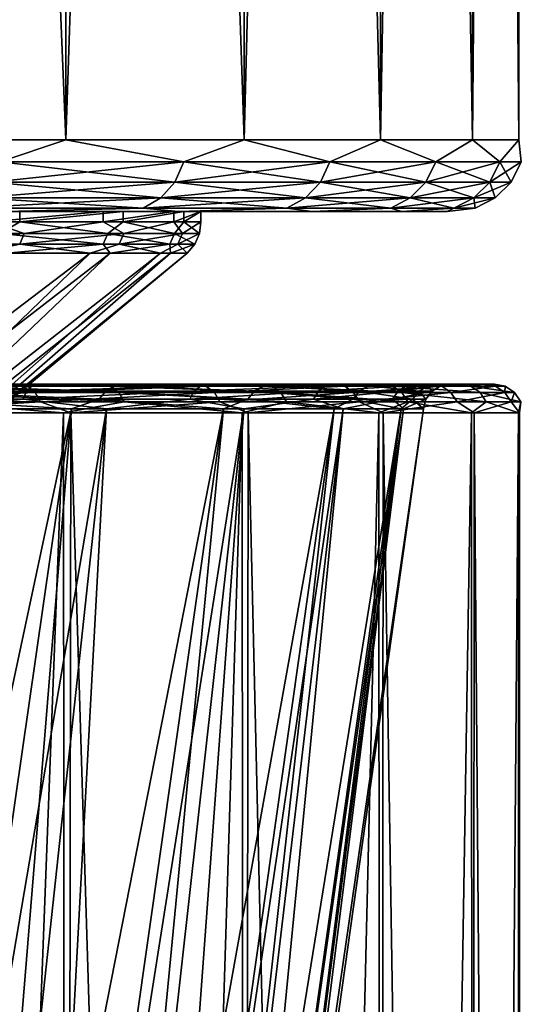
# Model space of a CAD drawing. Header units: metres. Extents: x -134 to 34, y -216 to -20.
# Tile 60 of 72: x 16.99 to 20.48, y -68.01 to -61.16. Entities that reach past the tile are written whole.
import ezdxf

# ---------------------------------------------------------------- set-up
doc = ezdxf.new("R2010")
doc.units = ezdxf.units.M
doc.layers.add('solid_ORA_A175_SW0003', color=7, linetype='CONTINUOUS')

msp = doc.modelspace()

# ---------------------------------------------------------------- linework, layer by layer
at = {"layer": 'solid_ORA_A175_SW0003'}
for points in [[(17.307922, -25.000002, -10.980849), (17.308722, -62, -10.980602), (15.79552, -62, -13.063345)], [(15.796599, -25.000002, -13.061574), (17.307922, -25.000002, -10.980849), (15.79552, -62, -13.063345)], [(15.796599, -25.000002, 13.069273), (15.79552, -62, 13.071039), (17.308722, -62, 10.988297)], [(17.307922, -25.000002, 10.988548), (15.796599, -25.000002, 13.069273), (17.308722, -62, 10.988297)], [(17.307922, -25.000002, -10.980849), (18.548128, -25.000002, -8.726151), (17.308722, -62, -10.980602)], [(17.307922, -25.000002, 10.988548), (17.308722, -62, 10.988297), (18.548954, -62, 8.732323)], [(18.548128, -25.000002, 8.73385), (17.307922, -25.000002, 10.988548), (18.548954, -62, 8.732323)], [(18.548128, -25.000002, -8.726151), (18.548954, -62, -8.724628), (17.308722, -62, -10.980602)], [(18.548128, -25.000002, -8.726151), (19.497082, -25.000002, -6.328957), (18.548954, -62, -8.724628)], [(18.548128, -25.000002, 8.73385), (18.548954, -62, 8.732323), (19.496656, -62, 6.338696)], [(19.497082, -25.000002, 6.336655), (18.548128, -25.000002, 8.73385), (19.496656, -62, 6.338696)], [(19.497082, -25.000002, -6.328957), (19.496656, -62, -6.331001), (18.548954, -62, -8.724628)], [(20.136301, -25.000002, -3.837575), (20.136887, -62, -3.83747), (19.496656, -62, -6.331001)], [(19.497082, -25.000002, -6.328957), (20.136301, -25.000002, -3.837575), (19.496656, -62, -6.331001)], [(19.497082, -25.000002, 6.336655), (19.496656, -62, 6.338696), (20.136887, -62, 3.845164)], [(20.136301, -25.000002, 3.845274), (19.497082, -25.000002, 6.336655), (20.136887, -62, 3.845164)], [(20.136301, -25.000002, -3.837575), (20.459265, -25.000002, -1.285315), (20.136887, -62, -3.83747)], [(20.136301, -25.000002, 3.845274), (20.136887, -62, 3.845164), (20.459547, -62, 1.291053)], [(20.459265, -25.000002, 1.293014), (20.136301, -25.000002, 3.845274), (20.459547, -62, 1.291053)], [(20.459265, -25.000002, -1.285315), (20.459547, -62, -1.283359), (20.136887, -62, -3.83747)], [(20.459265, -25.000002, 1.293014), (20.459547, -62, 1.291053), (20.459547, -62, -1.283359)], [(20.459265, -25.000002, -1.285315), (20.459265, -25.000002, 1.293014), (20.459547, -62, -1.283359)], [(16.851028, -62.15451, -11.627579), (15.79552, -62, -13.063345), (17.308722, -62, -10.980602)], [(16.851028, -62.15451, 11.635273), (17.308722, -62, 10.988297), (15.79552, -62, 13.071039)], [(16.851028, -62.15451, -11.627579), (17.308722, -62, -10.980602), (18.130178, -62.15451, -9.511605)], [(18.130178, -62.15451, 9.5193), (17.308722, -62, 10.988297), (16.851028, -62.15451, 11.635273)], [(18.130178, -62.15451, -9.511605), (17.308722, -62, -10.980602), (18.548954, -62, -8.724628)], [(18.130178, -62.15451, 9.5193), (18.548954, -62, 8.732323), (17.308722, -62, 10.988297)], [(18.130178, -62.15451, -9.511605), (18.548954, -62, -8.724628), (19.144951, -62.15451, -7.256876)], [(19.144951, -62.15451, 7.264569), (18.548954, -62, 8.732323), (18.130178, -62.15451, 9.5193)], [(19.144951, -62.15451, -7.256876), (18.548954, -62, -8.724628), (19.496656, -62, -6.331001)], [(19.144951, -62.15451, 7.264569), (19.496656, -62, 6.338696), (18.548954, -62, 8.732323)], [(19.144951, -62.15451, -7.256876), (19.496656, -62, -6.331001), (19.880545, -62.15451, -4.896267)], [(19.880545, -62.15451, 4.903962), (19.496656, -62, 6.338696), (19.144951, -62.15451, 7.264569)], [(19.880545, -62.15451, -4.896267), (19.496656, -62, -6.331001), (20.136887, -62, -3.83747)], [(19.880545, -62.15451, 4.903962), (20.136887, -62, 3.845164), (19.496656, -62, 6.338696)], [(19.880545, -62.15451, -4.896267), (20.136887, -62, -3.83747), (20.326237, -62.15451, -2.464205)], [(20.326237, -62.15451, 2.471899), (20.136887, -62, 3.845164), (19.880545, -62.15451, 4.903962)], [(20.326237, -62.15451, -2.464205), (20.136887, -62, -3.83747), (20.459547, -62, -1.283359)], [(20.326237, -62.15451, 2.471899), (20.459547, -62, 1.291053), (20.136887, -62, 3.845164)], [(20.326237, -62.15451, -2.464205), (20.459547, -62, -1.283359), (20.475527, -62.15451, 0.003847)], [(20.475527, -62.15451, 0.003847), (20.459547, -62, 1.291053), (20.326237, -62.15451, 2.471899)], [(20.475527, -62.15451, 0.003847), (20.459547, -62, -1.283359), (20.459547, -62, 1.291053)], [(16.851028, -62.15451, 11.635273), (16.792503, -62.294022, 11.594876), (18.067211, -62.294022, 9.486252)], [(18.130178, -62.15451, -9.511605), (18.067211, -62.294022, -9.478558), (16.792503, -62.294022, -11.587182)], [(16.851028, -62.15451, -11.627579), (18.130178, -62.15451, -9.511605), (16.792503, -62.294022, -11.587182)], [(18.130178, -62.15451, 9.5193), (16.851028, -62.15451, 11.635273), (18.067211, -62.294022, 9.486252)], [(18.130178, -62.15451, 9.5193), (18.067211, -62.294022, 9.486252), (19.078459, -62.294022, 7.239353)], [(19.144951, -62.15451, -7.256876), (19.078459, -62.294022, -7.231658), (18.067211, -62.294022, -9.478558)], [(18.130178, -62.15451, -9.511605), (19.144951, -62.15451, -7.256876), (18.067211, -62.294022, -9.478558)], [(19.144951, -62.15451, 7.264569), (18.130178, -62.15451, 9.5193), (19.078459, -62.294022, 7.239353)], [(19.144951, -62.15451, 7.264569), (19.078459, -62.294022, 7.239353), (19.811501, -62.294022, 4.886943)], [(19.880545, -62.15451, -4.896267), (19.811501, -62.294022, -4.879249), (19.078459, -62.294022, -7.231658)], [(19.144951, -62.15451, -7.256876), (19.880545, -62.15451, -4.896267), (19.078459, -62.294022, -7.231658)], [(19.880545, -62.15451, 4.903962), (19.144951, -62.15451, 7.264569), (19.811501, -62.294022, 4.886943)], [(19.880545, -62.15451, 4.903962), (19.811501, -62.294022, 4.886943), (20.255644, -62.294022, 2.463328)], [(20.326237, -62.15451, -2.464205), (20.255644, -62.294022, -2.455633), (19.811501, -62.294022, -4.879249)], [(19.880545, -62.15451, -4.896267), (20.326237, -62.15451, -2.464205), (19.811501, -62.294022, -4.879249)], [(20.326237, -62.15451, 2.471899), (19.880545, -62.15451, 4.903962), (20.255644, -62.294022, 2.463328)], [(20.326237, -62.15451, 2.471899), (20.255644, -62.294022, 2.463328), (20.404415, -62.294022, 0.003847)], [(20.475527, -62.15451, 0.003847), (20.404415, -62.294022, 0.003847), (20.255644, -62.294022, -2.455633)], [(20.326237, -62.15451, -2.464205), (20.475527, -62.15451, 0.003847), (20.255644, -62.294022, -2.455633)], [(20.475527, -62.15451, 0.003847), (20.326237, -62.15451, 2.471899), (20.404415, -62.294022, 0.003847)], [(16.792503, -62.294022, 11.594876), (16.701336, -62.404694, 11.531948), (17.969124, -62.404694, 9.434772)], [(18.067211, -62.294022, -9.478558), (17.969124, -62.404694, -9.427077), (16.701336, -62.404694, -11.524254)], [(16.792503, -62.294022, -11.587182), (18.067211, -62.294022, -9.478558), (16.701336, -62.404694, -11.524254)], [(18.067211, -62.294022, 9.486252), (16.792503, -62.294022, 11.594876), (17.969124, -62.404694, 9.434772)], [(18.067211, -62.294022, 9.486252), (17.969124, -62.404694, 9.434772), (18.97488, -62.404694, 7.20007)], [(19.078459, -62.294022, -7.231658), (18.97488, -62.404694, -7.192376), (17.969124, -62.404694, -9.427077)], [(18.067211, -62.294022, -9.478558), (19.078459, -62.294022, -7.231658), (17.969124, -62.404694, -9.427077)], [(19.078459, -62.294022, 7.239353), (18.067211, -62.294022, 9.486252), (18.97488, -62.404694, 7.20007)], [(19.078459, -62.294022, 7.239353), (18.97488, -62.404694, 7.20007), (19.703941, -62.404694, 4.860433)], [(19.811501, -62.294022, -4.879249), (19.703941, -62.404694, -4.852738), (18.97488, -62.404694, -7.192376)], [(19.078459, -62.294022, -7.231658), (19.811501, -62.294022, -4.879249), (18.97488, -62.404694, -7.192376)], [(19.811501, -62.294022, 4.886943), (19.078459, -62.294022, 7.239353), (19.703941, -62.404694, 4.860433)], [(19.811501, -62.294022, 4.886943), (19.703941, -62.404694, 4.860433), (20.145674, -62.404694, 2.449975)], [(20.255644, -62.294022, -2.455633), (20.145674, -62.404694, -2.442281), (19.703941, -62.404694, -4.852738)], [(19.811501, -62.294022, -4.879249), (20.255644, -62.294022, -2.455633), (19.703941, -62.404694, -4.852738)], [(20.255644, -62.294022, 2.463328), (19.811501, -62.294022, 4.886943), (20.145674, -62.404694, 2.449975)], [(20.255644, -62.294022, 2.463328), (20.145674, -62.404694, 2.449975), (20.293636, -62.404694, 0.003847)], [(20.404415, -62.294022, 0.003847), (20.293636, -62.404694, 0.003847), (20.145674, -62.404694, -2.442281)], [(20.255644, -62.294022, -2.455633), (20.404415, -62.294022, 0.003847), (20.145674, -62.404694, -2.442281)], [(20.404415, -62.294022, 0.003847), (20.255644, -62.294022, 2.463328), (20.293636, -62.404694, 0.003847)], [(16.701336, -62.404694, 11.531948), (16.586466, -62.475674, 11.452659), (17.845533, -62.475674, 9.369905)], [(17.969124, -62.404694, -9.427077), (17.845533, -62.475674, -9.362212), (16.586466, -62.475674, -11.444964)], [(16.701336, -62.404694, -11.524254), (17.969124, -62.404694, -9.427077), (16.586466, -62.475674, -11.444964)], [(17.969124, -62.404694, 9.434772), (16.701336, -62.404694, 11.531948), (17.845533, -62.475674, 9.369905)], [(17.969124, -62.404694, 9.434772), (17.845533, -62.475674, 9.369905), (18.844372, -62.475674, 7.150575)], [(18.97488, -62.404694, -7.192376), (18.844372, -62.475674, -7.142881), (17.845533, -62.475674, -9.362212)], [(17.969124, -62.404694, -9.427077), (18.97488, -62.404694, -7.192376), (17.845533, -62.475674, -9.362212)], [(18.97488, -62.404694, 7.20007), (17.969124, -62.404694, 9.434772), (18.844372, -62.475674, 7.150575)], [(18.97488, -62.404694, 7.20007), (18.844372, -62.475674, 7.150575), (19.568419, -62.475674, 4.827029)], [(19.703941, -62.404694, -4.852738), (19.568419, -62.475674, -4.819335), (18.844372, -62.475674, -7.142881)], [(18.97488, -62.404694, -7.192376), (19.703941, -62.404694, -4.852738), (18.844372, -62.475674, -7.142881)], [(19.703941, -62.404694, 4.860433), (18.97488, -62.404694, 7.20007), (19.568419, -62.475674, 4.827029)], [(19.703941, -62.404694, 4.860433), (19.568419, -62.475674, 4.827029), (20.007113, -62.475674, 2.433151)], [(20.145674, -62.404694, -2.442281), (20.007113, -62.475674, -2.425457), (19.568419, -62.475674, -4.819335)], [(19.703941, -62.404694, -4.852738), (20.145674, -62.404694, -2.442281), (19.568419, -62.475674, -4.819335)], [(20.145674, -62.404694, 2.449975), (19.703941, -62.404694, 4.860433), (20.007113, -62.475674, 2.433151)], [(20.145674, -62.404694, 2.449975), (20.007113, -62.475674, 2.433151), (20.154058, -62.475674, 0.003847)], [(20.293636, -62.404694, 0.003847), (20.154058, -62.475674, 0.003847), (20.007113, -62.475674, -2.425457)], [(20.145674, -62.404694, -2.442281), (20.293636, -62.404694, 0.003847), (20.007113, -62.475674, -2.425457)], [(20.293636, -62.404694, 0.003847), (20.145674, -62.404694, 2.449975), (20.154058, -62.475674, 0.003847)], [(16.988176, -62.570755, 6.672004), (16.988029, -62.5, 6.672376), (15.983441, -62.570755, 8.812483)], [(17.845533, -62.475674, 9.369905), (16.586466, -62.475674, 11.452659), (16.88648, -62.5, 10.719323)], [(16.586466, -62.475674, -11.444964), (17.845533, -62.475674, -9.362212), (16.886482, -62.5, -10.711629)], [(17.567995, -62.5, -4.93684), (16.781492, -62.5, -7.168601), (16.886482, -62.5, -10.711629)], [(16.781553, -62.570755, -7.168455), (16.781492, -62.5, -7.168601), (17.567995, -62.5, -4.93684)], [(16.781553, -62.570755, -7.168455), (17.567995, -62.5, -4.93684), (17.568024, -62.570755, -4.938521)], [(17.845533, -62.475674, 9.369905), (16.88648, -62.5, 10.719323), (18.091496, -62.5, 8.526249)], [(17.707582, -62.5, 4.418185), (18.091496, -62.5, 8.526249), (16.88648, -62.5, 10.719323)], [(16.988029, -62.5, 6.672376), (17.707582, -62.5, 4.418185), (16.88648, -62.5, 10.719323)], [(17.845533, -62.475674, -9.362212), (18.091497, -62.5, -8.518554), (16.886482, -62.5, -10.711629)], [(17.567995, -62.5, -4.93684), (16.886482, -62.5, -10.711629), (18.091497, -62.5, -8.518554)], [(16.988176, -62.570755, 6.672004), (17.707582, -62.5, 4.418185), (16.988029, -62.5, 6.672376)], [(17.707729, -62.570755, 4.419586), (17.707582, -62.5, 4.418185), (16.988176, -62.570755, 6.672004)], [(18.05887, -62.5, -2.62714), (17.567995, -62.5, -4.93684), (18.091497, -62.5, -8.518554)], [(17.568024, -62.570755, -4.938521), (17.567995, -62.5, -4.93684), (18.05887, -62.5, -2.62714)], [(17.568024, -62.570755, -4.938521), (18.05887, -62.5, -2.62714), (18.059578, -62.570755, -2.625618)], [(17.707582, -62.5, 4.418185), (18.129324, -62.5, 2.094894), (18.091496, -62.5, 8.526249)], [(17.707729, -62.570755, 4.419586), (18.129324, -62.5, 2.094894), (17.707582, -62.5, 4.418185)], [(18.130022, -62.570755, 2.093041), (18.129324, -62.5, 2.094894), (17.707729, -62.570755, 4.419586)], [(18.844372, -62.475674, 7.150575), (17.845533, -62.475674, 9.369905), (18.091496, -62.5, 8.526249)], [(17.845533, -62.475674, -9.362212), (18.844372, -62.475674, -7.142881), (18.091497, -62.5, -8.518554)], [(18.247969, -62.5, -0.268414), (18.05887, -62.5, -2.62714), (18.091497, -62.5, -8.518554)], [(18.059578, -62.570755, -2.625618), (18.05887, -62.5, -2.62714), (18.247969, -62.5, -0.268414)], [(18.059578, -62.570755, -2.625618), (18.247969, -62.5, -0.268414), (18.247965, -62.570755, -0.268575)], [(18.844372, -62.475674, 7.150575), (18.091496, -62.5, 8.526249), (19.021265, -62.5, 6.18087)], [(19.021265, -62.5, -6.173175), (19.021265, -62.5, 6.18087), (18.091496, -62.5, 8.526249)], [(18.247969, -62.5, -0.268414), (19.021265, -62.5, -6.173175), (18.091496, -62.5, 8.526249)], [(18.129324, -62.5, 2.094894), (18.247969, -62.5, -0.268414), (18.091496, -62.5, 8.526249)], [(18.844372, -62.475674, -7.142881), (19.021265, -62.5, -6.173175), (18.091497, -62.5, -8.518554)], [(18.247969, -62.5, -0.268414), (18.091497, -62.5, -8.518554), (19.021265, -62.5, -6.173175)], [(18.130022, -62.570755, 2.093041), (18.247969, -62.5, -0.268414), (18.129324, -62.5, 2.094894)], [(18.247965, -62.570755, -0.268575), (18.247969, -62.5, -0.268414), (18.130022, -62.570755, 2.093041)], [(19.568419, -62.475674, 4.827029), (18.844372, -62.475674, 7.150575), (19.021265, -62.5, 6.18087)], [(18.844372, -62.475674, -7.142881), (19.568419, -62.475674, -4.819335), (19.021265, -62.5, -6.173175)], [(19.568419, -62.475674, 4.827029), (19.021265, -62.5, 6.18087), (19.643055, -62.5, 3.757964)], [(19.568419, -62.475674, -4.819335), (19.643055, -62.5, -3.750269), (19.021265, -62.5, -6.173175)], [(19.643055, -62.5, -3.750269), (19.643055, -62.5, 3.757964), (19.021265, -62.5, 6.18087)], [(19.021265, -62.5, -6.173175), (19.643055, -62.5, -3.750269), (19.021265, -62.5, 6.18087)], [(20.007113, -62.475674, 2.433151), (19.568419, -62.475674, 4.827029), (19.643055, -62.5, 3.757964)], [(19.568419, -62.475674, -4.819335), (20.007113, -62.475674, -2.425457), (19.643055, -62.5, -3.750269)], [(20.007113, -62.475674, 2.433151), (19.643055, -62.5, 3.757964), (19.959696, -62.5, 1.254406)], [(20.007113, -62.475674, -2.425457), (19.959696, -62.5, -1.246711), (19.643055, -62.5, -3.750269)], [(19.959696, -62.5, -1.246711), (19.959696, -62.5, 1.254406), (19.643055, -62.5, 3.757964)], [(19.643055, -62.5, -3.750269), (19.959696, -62.5, -1.246711), (19.643055, -62.5, 3.757964)], [(20.154058, -62.475674, 0.003847), (19.959696, -62.5, 1.254406), (19.959696, -62.5, -1.246711)], [(20.154058, -62.475674, 0.003847), (20.007113, -62.475674, 2.433151), (19.959696, -62.5, 1.254406)], [(20.007113, -62.475674, -2.425457), (20.154058, -62.475674, 0.003847), (19.959696, -62.5, -1.246711)], [(16.988176, -62.570755, 6.672004), (15.983441, -62.570755, 8.812483), (16.854572, -62.651356, 6.974022)], [(16.781553, -62.570755, -7.168455), (17.019735, -62.651356, -6.552721), (16.055328, -62.651356, -8.649845)], [(16.781553, -62.570755, -7.168455), (17.568024, -62.570755, -4.938521), (17.019735, -62.651356, -6.552721)], [(16.988176, -62.570755, 6.672004), (16.854572, -62.651356, 6.974022), (17.599947, -62.651356, 4.789433)], [(17.707729, -62.570755, 4.419586), (16.988176, -62.570755, 6.672004), (17.599947, -62.651356, 4.789433)], [(17.568024, -62.570755, -4.938521), (17.711548, -62.651356, -4.350584), (17.019735, -62.651356, -6.552721)], [(17.568024, -62.570755, -4.938521), (18.059578, -62.570755, -2.625618), (17.711548, -62.651356, -4.350584)], [(17.707729, -62.570755, 4.419586), (17.599947, -62.651356, 4.789433), (18.063433, -62.651356, 2.528197)], [(18.130022, -62.570755, 2.093041), (17.707729, -62.570755, 4.419586), (18.063433, -62.651356, 2.528197)], [(18.059578, -62.570755, -2.625618), (18.119684, -62.651356, -2.078705), (17.711548, -62.651356, -4.350584)], [(18.059578, -62.570755, -2.625618), (18.247965, -62.570755, -0.268575), (18.119684, -62.651356, -2.078705)], [(18.130022, -62.570755, 2.093041), (18.063433, -62.651356, 2.528197), (18.23761, -62.651356, 0.226529)], [(18.247965, -62.570755, -0.268575), (18.23761, -62.651356, 0.226529), (18.119684, -62.651356, -2.078705)], [(18.247965, -62.570755, -0.268575), (18.130022, -62.570755, 2.093041), (18.23761, -62.651356, 0.226529)], [(16.026876, -62.726101, -8.63451), (16.055328, -62.651356, -8.649845), (17.019735, -62.651356, -6.552721)], [(16.026876, -62.726101, -8.63451), (17.019735, -62.651356, -6.552721), (16.989574, -62.726101, -6.541102)], [(17.568758, -62.726101, 4.780952), (16.854572, -62.651356, 6.974022), (16.824705, -62.726101, 6.961669)], [(17.568758, -62.726101, 4.780952), (17.599947, -62.651356, 4.789433), (16.854572, -62.651356, 6.974022)], [(16.989574, -62.726101, -6.541102), (17.019735, -62.651356, -6.552721), (17.711548, -62.651356, -4.350584)], [(16.989574, -62.726101, -6.541102), (17.711548, -62.651356, -4.350584), (17.680161, -62.726101, -4.342867)], [(18.031422, -62.726101, 2.523723), (17.599947, -62.651356, 4.789433), (17.568758, -62.726101, 4.780952)], [(18.031422, -62.726101, 2.523723), (18.063433, -62.651356, 2.528197), (17.599947, -62.651356, 4.789433)], [(17.680161, -62.726101, -4.342867), (17.711548, -62.651356, -4.350584), (18.119684, -62.651356, -2.078705)], [(17.680161, -62.726101, -4.342867), (18.119684, -62.651356, -2.078705), (18.087574, -62.726101, -2.075015)], [(18.20529, -62.726101, 0.226134), (18.063433, -62.651356, 2.528197), (18.031422, -62.726101, 2.523723)], [(18.20529, -62.726101, 0.226134), (18.23761, -62.651356, 0.226529), (18.063433, -62.651356, 2.528197)], [(18.087574, -62.726101, -2.075015), (18.119684, -62.651356, -2.078705), (18.23761, -62.651356, 0.226529)], [(18.087574, -62.726101, -2.075015), (18.23761, -62.651356, 0.226529), (18.20529, -62.726101, 0.226134)], [(16.026876, -62.726101, -8.63451), (16.989574, -62.726101, -6.541102), (16.694757, -62.789288, -7.131167)], [(16.989574, -62.726101, -6.541102), (17.47714, -62.789288, -4.912748), (16.694757, -62.789288, -7.131167)], [(17.568758, -62.726101, 4.780952), (16.824705, -62.726101, 6.961669), (16.900133, -62.789288, 6.637766)], [(17.568758, -62.726101, 4.780952), (16.900133, -62.789288, 6.637766), (17.616003, -62.789288, 4.396999)], [(16.989574, -62.726101, -6.541102), (17.680161, -62.726101, -4.342867), (17.47714, -62.789288, -4.912748)], [(17.680161, -62.726101, -4.342867), (17.966129, -62.789288, -2.611793), (17.47714, -62.789288, -4.912748)], [(18.031422, -62.726101, 2.523723), (17.568758, -62.726101, 4.780952), (17.616003, -62.789288, 4.396999)], [(18.031422, -62.726101, 2.523723), (17.616003, -62.789288, 4.396999), (18.036148, -62.789288, 2.082484)], [(17.680161, -62.726101, -4.342867), (18.087574, -62.726101, -2.075015), (17.966129, -62.789288, -2.611793)], [(18.087574, -62.726101, -2.075015), (18.153513, -62.789288, -0.266928), (17.966129, -62.789288, -2.611793)], [(18.20529, -62.726101, 0.226134), (18.031422, -62.726101, 2.523723), (18.036148, -62.789288, 2.082484)], [(18.20529, -62.726101, 0.226134), (18.036148, -62.789288, 2.082484), (18.153513, -62.789288, -0.266928)], [(18.087574, -62.726101, -2.075015), (18.20529, -62.726101, 0.226134), (18.153513, -62.789288, -0.266928)], [(17.47714, -62.789288, -4.912748), (15.400442, -64.794556, -3.31447), (14.843558, -64.794548, -5.273805)], [(16.694757, -62.789288, -7.131167), (17.47714, -62.789288, -4.912748), (14.843558, -64.794548, -5.273805)], [(17.616003, -62.789288, 4.396999), (15.025249, -64.794556, 4.739534), (15.510686, -64.794556, 2.761286)], [(17.616003, -62.789288, 4.396999), (16.900133, -62.789288, 6.637766), (15.025249, -64.794556, 4.739534)], [(17.966129, -62.789288, -2.611793), (15.699863, -64.794556, -1.299661), (15.400442, -64.794556, -3.31447)], [(17.47714, -62.789288, -4.912748), (17.966129, -62.789288, -2.611793), (15.400442, -64.794556, -3.31447)], [(18.036148, -62.789288, 2.082484), (15.510686, -64.794556, 2.761286), (15.736817, -64.794556, 0.736941)], [(18.036148, -62.789288, 2.082484), (17.616003, -62.789288, 4.396999), (15.510686, -64.794556, 2.761286)], [(18.153513, -62.789288, -0.266928), (15.736817, -64.794556, 0.736941), (15.699863, -64.794556, -1.299661)], [(17.966129, -62.789288, -2.611793), (18.153513, -62.789288, -0.266928), (15.699863, -64.794556, -1.299661)], [(18.153513, -62.789288, -0.266928), (18.036148, -62.789288, 2.082484), (15.736817, -64.794556, 0.736941)], [(17.042135, -63.715164, -11.169735), (15.544118, -63.715164, -13.174891), (16.660259, -63.700001, -11.597527)], [(15.593684, -63.758522, -13.216902), (15.544118, -63.715164, -13.174891), (17.042135, -63.715164, -11.169735)], [(17.03475, -63.749104, -10.215215), (15.578327, -63.804695, -12.250739), (17.013065, -63.804695, -10.164668)], [(17.03475, -63.749104, -10.215215), (15.592178, -63.749104, -12.305174), (15.578327, -63.804695, -12.250739)], [(17.07756, -63.712666, -10.262852), (15.592178, -63.749104, -12.305174), (17.03475, -63.749104, -10.215215)], [(17.07756, -63.712666, -10.262852), (15.627854, -63.712666, -12.358779), (15.592178, -63.749104, -12.305174)], [(17.096478, -63.758522, -11.205352), (15.593684, -63.758522, -13.216902), (17.042135, -63.715164, -11.169735)], [(17.096478, -63.758522, -11.205352), (15.6268, -63.823463, -13.24497), (15.593684, -63.758522, -13.216902)], [(17.096478, -63.758522, -11.205352), (17.132784, -63.823463, -11.229148), (15.6268, -63.823463, -13.24497)], [(15.627854, -63.712666, -12.358779), (17.130247, -63.700001, -10.310566), (15.671389, -63.700001, -12.416541)], [(17.07756, -63.712666, -10.262852), (17.130247, -63.700001, -10.310566), (15.627854, -63.712666, -12.358779)], [(15.671389, -63.700001, -12.416541), (17.130247, -63.700001, -10.310566), (15.883348, -63.700001, -12.641478)], [(17.130247, -63.700001, -10.310566), (16.660259, -63.700001, -11.597527), (15.883348, -63.700001, -12.641478)], [(16.266161, -63.749107, 11.399344), (17.540476, -63.804695, 9.224769), (16.221262, -63.804695, 11.385751)], [(16.234232, -63.715164, 12.314497), (17.621557, -63.715164, 10.231221), (16.643286, -63.700001, 11.622708)], [(17.677746, -63.758526, 10.263845), (17.621557, -63.715164, 10.231221), (16.234232, -63.715164, 12.314497)], [(16.285997, -63.758526, 12.353765), (17.677746, -63.758526, 10.263845), (16.234232, -63.715164, 12.314497)], [(16.321213, -63.712666, 11.427468), (17.587652, -63.749107, 9.230796), (16.266161, -63.749107, 11.399344)], [(16.266161, -63.749107, 11.399344), (17.587652, -63.749107, 9.230796), (17.540476, -63.804695, 9.224769)], [(16.285997, -63.758526, 12.353765), (16.320583, -63.823463, 12.379999), (17.715288, -63.823463, 10.285643)], [(16.285997, -63.758526, 12.353765), (17.715288, -63.823463, 10.285643), (17.677746, -63.758526, 10.263845)], [(16.321213, -63.712666, 11.427468), (16.381676, -63.700001, 11.463082), (17.646372, -63.712666, 9.250655)], [(16.321213, -63.712666, 11.427468), (17.646372, -63.712666, 9.250655), (17.587652, -63.749107, 9.230796)], [(16.381676, -63.700001, 11.463082), (16.643286, -63.700001, 11.622708), (17.35359, -63.700001, 10.531812)], [(17.712938, -63.700001, 9.273957), (16.381676, -63.700001, 11.463082), (17.35359, -63.700001, 10.531812)], [(17.646372, -63.712666, 9.250655), (16.381676, -63.700001, 11.463082), (17.712938, -63.700001, 9.273957)], [(17.621557, -63.715164, 10.231221), (17.35359, -63.700001, 10.531812), (16.643286, -63.700001, 11.622708)], [(17.130247, -63.700001, -10.310566), (17.370548, -63.700001, -10.504362), (16.660259, -63.700001, -11.597527)], [(17.042135, -63.715164, -11.169735), (16.660259, -63.700001, -11.597527), (17.370548, -63.700001, -10.504362)], [(18.198875, -63.749107, -7.95828), (17.03475, -63.749104, -10.215215), (17.013065, -63.804695, -10.164668)], [(18.198875, -63.749107, -7.95828), (17.013065, -63.804695, -10.164668), (18.170139, -63.804695, -7.912702)], [(18.247873, -63.712666, -7.99902), (17.03475, -63.749104, -10.215215), (18.198875, -63.749107, -7.95828)], [(18.247873, -63.712666, -7.99902), (17.07756, -63.712666, -10.262852), (17.03475, -63.749104, -10.215215)], [(17.042135, -63.715164, -11.169735), (17.370548, -63.700001, -10.504362), (18.00602, -63.700001, -9.373887)], [(18.283012, -63.715164, -8.996043), (17.042135, -63.715164, -11.169735), (18.00602, -63.700001, -9.373887)], [(17.096478, -63.758522, -11.205352), (17.042135, -63.715164, -11.169735), (18.283012, -63.715164, -8.996043)], [(17.07756, -63.712666, -10.262852), (18.305275, -63.700001, -8.041096), (17.130247, -63.700001, -10.310566)], [(18.247873, -63.712666, -7.99902), (18.305275, -63.700001, -8.041096), (17.07756, -63.712666, -10.262852)], [(18.341311, -63.758522, -9.024729), (17.096478, -63.758522, -11.205352), (18.283012, -63.715164, -8.996043)], [(18.341311, -63.758522, -9.024729), (17.132784, -63.823463, -11.229148), (17.096478, -63.758522, -11.205352)], [(17.130247, -63.700001, -10.310566), (18.305275, -63.700001, -8.041096), (17.370548, -63.700001, -10.504362)], [(18.341311, -63.758522, -9.024729), (18.38026, -63.823463, -9.043895), (17.132784, -63.823463, -11.229148)], [(17.712938, -63.700001, 9.273957), (17.35359, -63.700001, 10.531812), (17.993994, -63.700001, 9.396548)], [(17.621557, -63.715164, 10.231221), (17.993994, -63.700001, 9.396548), (17.35359, -63.700001, 10.531812)], [(18.305275, -63.700001, -8.041096), (18.00602, -63.700001, -9.373887), (17.370548, -63.700001, -10.504362)], [(17.587652, -63.749107, 9.230796), (18.57342, -63.804695, 6.913232), (17.540476, -63.804695, 9.224769)], [(17.646372, -63.712666, 9.250655), (18.621658, -63.749107, 6.911363), (17.587652, -63.749107, 9.230796)], [(17.587652, -63.749107, 9.230796), (18.621658, -63.749107, 6.911363), (18.57342, -63.804695, 6.913232)], [(17.621557, -63.715164, 10.231221), (18.742998, -63.715164, 7.993571), (17.993994, -63.700001, 9.396548)], [(18.802763, -63.758526, 8.01906), (18.742998, -63.715164, 7.993571), (17.621557, -63.715164, 10.231221)], [(17.677746, -63.758526, 10.263845), (18.802763, -63.758526, 8.01906), (17.621557, -63.715164, 10.231221)], [(17.646372, -63.712666, 9.250655), (17.712938, -63.700001, 9.273957), (18.682829, -63.712666, 6.922497)], [(17.646372, -63.712666, 9.250655), (18.682829, -63.712666, 6.922497), (18.621658, -63.749107, 6.911363)], [(17.677746, -63.758526, 10.263845), (17.715288, -63.823463, 10.285643), (18.842693, -63.823463, 8.03609)], [(17.677746, -63.758526, 10.263845), (18.842693, -63.823463, 8.03609), (18.802763, -63.758526, 8.01906)], [(17.712938, -63.700001, 9.273957), (17.993994, -63.700001, 9.396548), (18.557314, -63.700001, 8.228676)], [(18.750999, -63.700001, 6.938428), (17.712938, -63.700001, 9.273957), (18.557314, -63.700001, 8.228676)], [(18.682829, -63.712666, 6.922497), (17.712938, -63.700001, 9.273957), (18.750999, -63.700001, 6.938428)], [(18.742998, -63.715164, 7.993571), (18.557314, -63.700001, 8.228676), (17.993994, -63.700001, 9.396548)], [(18.305275, -63.700001, -8.041096), (18.569355, -63.700001, -8.200331), (18.00602, -63.700001, -9.373887)], [(18.283012, -63.715164, -8.996043), (18.00602, -63.700001, -9.373887), (18.569355, -63.700001, -8.200331)], [(19.065525, -63.749107, -5.571261), (18.170139, -63.804695, -7.912702), (19.030666, -63.804695, -5.531596)], [(19.065525, -63.749107, -5.571261), (18.198875, -63.749107, -7.95828), (18.170139, -63.804695, -7.912702)], [(19.119642, -63.712666, -5.604321), (18.198875, -63.749107, -7.95828), (19.065525, -63.749107, -5.571261)], [(19.119642, -63.712666, -5.604321), (18.247873, -63.712666, -7.99902), (18.198875, -63.749107, -7.95828)], [(18.247873, -63.712666, -7.99902), (19.182299, -63.700001, -5.639135), (18.305275, -63.700001, -8.041096)], [(19.119642, -63.712666, -5.604321), (19.182299, -63.700001, -5.639135), (18.247873, -63.712666, -7.99902)], [(18.283012, -63.715164, -8.996043), (18.569355, -63.700001, -8.200331), (19.05764, -63.700001, -6.991817)], [(19.248024, -63.715164, -6.686615), (18.283012, -63.715164, -8.996043), (19.05764, -63.700001, -6.991817)], [(18.341311, -63.758522, -9.024729), (18.283012, -63.715164, -8.996043), (19.248024, -63.715164, -6.686615)], [(18.305275, -63.700001, -8.041096), (19.182299, -63.700001, -5.639135), (18.569355, -63.700001, -8.200331)], [(19.309401, -63.758522, -6.707937), (18.341311, -63.758522, -9.024729), (19.248024, -63.715164, -6.686615)], [(19.309401, -63.758522, -6.707937), (18.38026, -63.823463, -9.043895), (18.341311, -63.758522, -9.024729)], [(19.309401, -63.758522, -6.707937), (19.350407, -63.823463, -6.722182), (18.38026, -63.823463, -9.043895)], [(18.750999, -63.700001, 6.938428), (18.557314, -63.700001, 8.228676), (19.04627, -63.700001, 7.02178)], [(18.742998, -63.715164, 7.993571), (19.04627, -63.700001, 7.02178), (18.557314, -63.700001, 8.228676)], [(19.182299, -63.700001, -5.639135), (19.05764, -63.700001, -6.991817), (18.569355, -63.700001, -8.200331)], [(18.621658, -63.749107, 6.911363), (19.303232, -63.804695, 4.488868), (18.57342, -63.804695, 6.913232)], [(18.682829, -63.712666, 6.922497), (19.35128, -63.749107, 4.478958), (18.621658, -63.749107, 6.911363)], [(18.621658, -63.749107, 6.911363), (19.35128, -63.749107, 4.478958), (19.303232, -63.804695, 4.488868)], [(18.682829, -63.712666, 6.922497), (18.750999, -63.700001, 6.938428), (19.413628, -63.712666, 4.481084)], [(18.682829, -63.712666, 6.922497), (19.413628, -63.712666, 4.481084), (19.35128, -63.749107, 4.478958)], [(18.742998, -63.715164, 7.993571), (19.581635, -63.715164, 5.63531), (19.04627, -63.700001, 7.02178)], [(19.644075, -63.758526, 5.65328), (19.581635, -63.715164, 5.63531), (18.742998, -63.715164, 7.993571)], [(18.802763, -63.758526, 8.01906), (19.644075, -63.758526, 5.65328), (18.742998, -63.715164, 7.993571)], [(18.750999, -63.700001, 6.938428), (19.04627, -63.700001, 7.02178), (19.45792, -63.700001, 5.785319)], [(19.483547, -63.700001, 4.488915), (18.750999, -63.700001, 6.938428), (19.45792, -63.700001, 5.785319)], [(19.413628, -63.712666, 4.481084), (18.750999, -63.700001, 6.938428), (19.483547, -63.700001, 4.488915)], [(18.802763, -63.758526, 8.01906), (18.842693, -63.823463, 8.03609), (19.685793, -63.823463, 5.665285)], [(18.802763, -63.758526, 8.01906), (19.685793, -63.823463, 5.665285), (19.644075, -63.758526, 5.65328)], [(19.620537, -63.749107, -3.093177), (19.030666, -63.804695, -5.531596), (19.580599, -63.804695, -3.060212)], [(19.620537, -63.749107, -3.093177), (19.065525, -63.749107, -5.571261), (19.030666, -63.804695, -5.531596)], [(19.581635, -63.715164, 5.63531), (19.45792, -63.700001, 5.785319), (19.04627, -63.700001, 7.02178)], [(19.182299, -63.700001, -5.639135), (19.465273, -63.700001, -5.760928), (19.05764, -63.700001, -6.991817)], [(19.248024, -63.715164, -6.686615), (19.05764, -63.700001, -6.991817), (19.465273, -63.700001, -5.760928)], [(19.678608, -63.712666, -3.117934), (19.065525, -63.749107, -5.571261), (19.620537, -63.749107, -3.093177)], [(19.678608, -63.712666, -3.117934), (19.119642, -63.712666, -5.604321), (19.065525, -63.749107, -5.571261)], [(19.119642, -63.712666, -5.604321), (19.745865, -63.700001, -3.13958), (19.182299, -63.700001, -5.639135)], [(19.678608, -63.712666, -3.117934), (19.745865, -63.700001, -3.13958), (19.119642, -63.712666, -5.604321)], [(19.182299, -63.700001, -5.639135), (19.745865, -63.700001, -3.13958), (19.465273, -63.700001, -5.760928)], [(19.248024, -63.715164, -6.686615), (19.465273, -63.700001, -5.760928), (19.794125, -63.700001, -4.500955)], [(19.922613, -63.715164, -4.276297), (19.248024, -63.715164, -6.686615), (19.794125, -63.700001, -4.500955)], [(19.309401, -63.758522, -6.707937), (19.248024, -63.715164, -6.686615), (19.922613, -63.715164, -4.276297)], [(19.35128, -63.749107, 4.478958), (19.718004, -63.804695, 1.991242), (19.303232, -63.804695, 4.488868)], [(19.986141, -63.758526, -4.289932), (19.309401, -63.758522, -6.707937), (19.922613, -63.715164, -4.276297)], [(19.986141, -63.758526, -4.289932), (19.350407, -63.823463, -6.722182), (19.309401, -63.758522, -6.707937)], [(19.986141, -63.758526, -4.289932), (20.028585, -63.823463, -4.299043), (19.350407, -63.823463, -6.722182)], [(19.413628, -63.712666, 4.481084), (19.764591, -63.749107, 1.973341), (19.35128, -63.749107, 4.478958)], [(19.35128, -63.749107, 4.478958), (19.764591, -63.749107, 1.973341), (19.718004, -63.804695, 1.991242)], [(19.413628, -63.712666, 4.481084), (19.483547, -63.700001, 4.488915), (19.826813, -63.712666, 1.966359)], [(19.413628, -63.712666, 4.481084), (19.826813, -63.712666, 1.966359), (19.764591, -63.749107, 1.973341)], [(19.483547, -63.700001, 4.488915), (19.45792, -63.700001, 5.785319), (19.787617, -63.700001, 4.531428)], [(19.581635, -63.715164, 5.63531), (19.787617, -63.700001, 4.531428), (19.45792, -63.700001, 5.785319)], [(19.745865, -63.700001, -3.13958), (19.794125, -63.700001, -4.500955), (19.465273, -63.700001, -5.760928)], [(19.897615, -63.700001, 1.960211), (19.483547, -63.700001, 4.488915), (19.787617, -63.700001, 4.531428)], [(19.826813, -63.712666, 1.966359), (19.483547, -63.700001, 4.488915), (19.897615, -63.700001, 1.960211)], [(19.854836, -63.749107, -0.564532), (19.580599, -63.804695, -3.060212), (19.810966, -63.804695, -0.538882)], [(19.854836, -63.749107, -0.564532), (19.620537, -63.749107, -3.093177), (19.580599, -63.804695, -3.060212)], [(19.581635, -63.715164, 5.63531), (20.124815, -63.715164, 3.192021), (19.787617, -63.700001, 4.531428)], [(20.188988, -63.758526, 3.202199), (20.124815, -63.715164, 3.192021), (19.581635, -63.715164, 5.63531)], [(19.644075, -63.758526, 5.65328), (20.188988, -63.758526, 3.202199), (19.581635, -63.715164, 5.63531)], [(19.915625, -63.712666, -0.580536), (19.620537, -63.749107, -3.093177), (19.854836, -63.749107, -0.564532)], [(19.915625, -63.712666, -0.580536), (19.678608, -63.712666, -3.117934), (19.620537, -63.749107, -3.093177)], [(19.644075, -63.758526, 5.65328), (19.685793, -63.823463, 5.665285), (20.231861, -63.823463, 3.209)], [(19.644075, -63.758526, 5.65328), (20.231861, -63.823463, 3.209), (20.188988, -63.758526, 3.202199)], [(19.678608, -63.712666, -3.117934), (19.984695, -63.700001, -0.59468), (19.745865, -63.700001, -3.13958)], [(19.915625, -63.712666, -0.580536), (19.984695, -63.700001, -0.59468), (19.678608, -63.712666, -3.117934)], [(19.764591, -63.749107, 1.973341), (19.810966, -63.804695, -0.538882), (19.718004, -63.804695, 1.991242)], [(19.745865, -63.700001, -3.13958), (19.984695, -63.700001, -0.59468), (19.794125, -63.700001, -4.500955)], [(19.826813, -63.712666, 1.966359), (19.854836, -63.749107, -0.564532), (19.764591, -63.749107, 1.973341)], [(19.764591, -63.749107, 1.973341), (19.854836, -63.749107, -0.564532), (19.810966, -63.804695, -0.538882)], [(19.897615, -63.700001, 1.960211), (19.787617, -63.700001, 4.531428), (20.037062, -63.700001, 3.252979)], [(20.124815, -63.715164, 3.192021), (20.037062, -63.700001, 3.252979), (19.787617, -63.700001, 4.531428)], [(19.984695, -63.700001, -0.59468), (20.042494, -63.700001, -3.221657), (19.794125, -63.700001, -4.500955)], [(19.922613, -63.715164, -4.276297), (19.794125, -63.700001, -4.500955), (20.042494, -63.700001, -3.221657)], [(19.826813, -63.712666, 1.966359), (19.897615, -63.700001, 1.960211), (19.915625, -63.712666, -0.580536)], [(19.826813, -63.712666, 1.966359), (19.915625, -63.712666, -0.580536), (19.854836, -63.749107, -0.564532)], [(19.984695, -63.700001, -0.59468), (19.897615, -63.700001, 1.960211), (20.037062, -63.700001, 3.252979)], [(19.915625, -63.712666, -0.580536), (19.897615, -63.700001, 1.960211), (19.984695, -63.700001, -0.59468)], [(19.922613, -63.715164, -4.276297), (20.042494, -63.700001, -3.221657), (20.207348, -63.700001, -1.935668)], [(20.2966, -63.715164, -1.801455), (19.922613, -63.715164, -4.276297), (20.207348, -63.700001, -1.935668)], [(19.986141, -63.758526, -4.289932), (19.922613, -63.715164, -4.276297), (20.2966, -63.715164, -1.801455)], [(19.984695, -63.700001, -0.59468), (20.037062, -63.700001, 3.252979), (20.042494, -63.700001, -3.221657)], [(20.36132, -63.758526, -1.807199), (19.986141, -63.758526, -4.289932), (20.2966, -63.715164, -1.801455)], [(20.36132, -63.758526, -1.807199), (20.028585, -63.823463, -4.299043), (19.986141, -63.758526, -4.289932)], [(20.36132, -63.758526, -1.807199), (20.40456, -63.823463, -1.811037), (20.028585, -63.823463, -4.299043)], [(20.037062, -63.700001, 3.252979), (20.204872, -63.700001, 1.960939), (20.042494, -63.700001, -3.221657)], [(20.124815, -63.715164, 3.192021), (20.204872, -63.700001, 1.960939), (20.037062, -63.700001, 3.252979)], [(20.204872, -63.700001, 1.960939), (20.207348, -63.700001, -1.935668), (20.042494, -63.700001, -3.221657)], [(20.124815, -63.715164, 3.192021), (20.364342, -63.715164, 0.700568), (20.204872, -63.700001, 1.960939)], [(20.429277, -63.758526, 0.702802), (20.364342, -63.715164, 0.700568), (20.124815, -63.715164, 3.192021)], [(20.188988, -63.758526, 3.202199), (20.429277, -63.758526, 0.702802), (20.124815, -63.715164, 3.192021)], [(20.188988, -63.758526, 3.202199), (20.231861, -63.823463, 3.209), (20.472662, -63.823463, 0.704295)], [(20.188988, -63.758526, 3.202199), (20.472662, -63.823463, 0.704295), (20.429277, -63.758526, 0.702802)], [(20.204872, -63.700001, 1.960939), (20.288839, -63.700001, 0.66719), (20.207348, -63.700001, -1.935668)], [(20.364342, -63.715164, 0.700568), (20.288839, -63.700001, 0.66719), (20.204872, -63.700001, 1.960939)], [(20.288839, -63.700001, 0.66719), (20.289446, -63.700001, -0.635701), (20.207348, -63.700001, -1.935668)], [(20.2966, -63.715164, -1.801455), (20.207348, -63.700001, -1.935668), (20.289446, -63.700001, -0.635701)], [(20.2966, -63.715164, -1.801455), (20.289446, -63.700001, -0.635701), (20.288839, -63.700001, 0.66719)], [(20.364342, -63.715164, 0.700568), (20.2966, -63.715164, -1.801455), (20.288839, -63.700001, 0.66719)], [(20.36132, -63.758526, -1.807199), (20.2966, -63.715164, -1.801455), (20.364342, -63.715164, 0.700568)], [(20.429277, -63.758526, 0.702802), (20.36132, -63.758526, -1.807199), (20.364342, -63.715164, 0.700568)], [(20.429277, -63.758526, 0.702802), (20.40456, -63.823463, -1.811037), (20.36132, -63.758526, -1.807199)], [(20.429277, -63.758526, 0.702802), (20.472662, -63.823463, 0.704295), (20.40456, -63.823463, -1.811037)], [(17.013065, -63.804695, -10.164668), (15.578327, -63.804695, -12.250739), (16.38908, -63.872166, -11.103271)], [(15.6268, -63.823463, -13.24497), (17.132784, -63.823463, -11.229148), (15.840207, -63.900002, -13.012989)], [(16.320583, -63.823463, 12.379999), (15.778089, -63.900002, 13.088227), (17.291969, -63.900002, 11.010796)], [(17.132784, -63.823463, -11.229148), (17.344181, -63.900002, -10.928375), (15.840207, -63.900002, -13.012989)], [(16.221262, -63.804695, 11.385751), (17.347429, -63.872166, 9.536828), (16.015356, -63.872166, 11.635838)], [(16.221262, -63.804695, 11.385751), (17.540476, -63.804695, 9.224769), (17.347429, -63.872166, 9.536828)], [(17.715288, -63.823463, 10.285643), (16.320583, -63.823463, 12.379999), (17.291969, -63.900002, 11.010796)], [(17.013065, -63.804695, -10.164668), (16.38908, -63.872166, -11.103271), (17.592167, -63.872166, -9.077456)], [(18.170139, -63.804695, -7.912702), (17.013065, -63.804695, -10.164668), (17.592167, -63.872166, -9.077456)], [(17.132784, -63.823463, -11.229148), (18.38026, -63.823463, -9.043895), (17.344181, -63.900002, -10.928375)], [(17.715288, -63.823463, 10.285643), (17.291969, -63.900002, 11.010796), (18.533968, -63.900002, 8.760242)], [(18.38026, -63.823463, -9.043895), (18.575455, -63.900002, -8.671935), (17.344181, -63.900002, -10.928375)], [(17.540476, -63.804695, 9.224769), (18.40592, -63.872166, 7.287418), (17.347429, -63.872166, 9.536828)], [(17.540476, -63.804695, 9.224769), (18.57342, -63.804695, 6.913232), (18.40592, -63.872166, 7.287418)], [(18.170139, -63.804695, -7.912702), (17.592167, -63.872166, -9.077456), (18.546047, -63.872166, -6.923053)], [(18.842693, -63.823463, 8.03609), (17.715288, -63.823463, 10.285643), (18.533968, -63.900002, 8.760242)], [(19.030666, -63.804695, -5.531596), (18.170139, -63.804695, -7.912702), (18.546047, -63.872166, -6.923053)], [(18.38026, -63.823463, -9.043895), (19.350407, -63.823463, -6.722182), (18.575455, -63.900002, -8.671935)], [(18.57342, -63.804695, 6.913232), (19.174141, -63.872166, 4.92308), (18.40592, -63.872166, 7.287418)], [(18.842693, -63.823463, 8.03609), (18.533968, -63.900002, 8.760242), (19.48456, -63.900002, 6.371953)], [(19.030666, -63.804695, -5.531596), (18.546047, -63.872166, -6.923053), (19.237207, -63.872166, -4.670584)], [(18.57342, -63.804695, 6.913232), (19.303232, -63.804695, 4.488868), (19.174141, -63.872166, 4.92308)], [(19.350407, -63.823463, -6.722182), (19.514668, -63.900002, -6.279148), (18.575455, -63.900002, -8.671935)], [(19.685793, -63.823463, 5.665285), (18.842693, -63.823463, 8.03609), (19.48456, -63.900002, 6.371953)], [(19.580599, -63.804695, -3.060212), (19.030666, -63.804695, -5.531596), (19.237207, -63.872166, -4.670584)], [(19.303232, -63.804695, 4.488868), (19.639973, -63.872166, 2.481103), (19.174141, -63.872166, 4.92308)], [(19.580599, -63.804695, -3.060212), (19.237207, -63.872166, -4.670584), (19.655859, -63.872166, -2.351953)], [(19.303232, -63.804695, 4.488868), (19.718004, -63.804695, 1.991242), (19.639973, -63.872166, 2.481103)], [(19.350407, -63.823463, -6.722182), (20.028585, -63.823463, -4.299043), (19.514668, -63.900002, -6.279148)], [(19.685793, -63.823463, 5.665285), (19.48456, -63.900002, 6.371953), (20.128798, -63.900002, 3.883477)], [(20.028585, -63.823463, -4.299043), (20.147053, -63.900002, -3.787634), (19.514668, -63.900002, -6.279148)], [(19.810966, -63.804695, -0.538882), (19.580599, -63.804695, -3.060212), (19.655859, -63.872166, -2.351953)], [(19.718004, -63.804695, 1.991242), (19.796072, -63.872166, -0.000003), (19.639973, -63.872166, 2.481103)], [(19.810966, -63.804695, -0.538882), (19.655859, -63.872166, -2.351953), (19.796072, -63.872166, -0.000003)], [(20.231861, -63.823463, 3.209), (19.685793, -63.823463, 5.665285), (20.128798, -63.900002, 3.883477)], [(19.718004, -63.804695, 1.991242), (19.810966, -63.804695, -0.538882), (19.796072, -63.872166, -0.000003)], [(20.028585, -63.823463, -4.299043), (20.40456, -63.823463, -1.811037), (20.147053, -63.900002, -3.787634)], [(20.231861, -63.823463, 3.209), (20.128798, -63.900002, 3.883477), (20.456551, -63.900002, 1.333941)], [(20.40456, -63.823463, -1.811037), (20.462667, -63.900002, -1.236567), (20.147053, -63.900002, -3.787634)], [(20.472662, -63.823463, 0.704295), (20.231861, -63.823463, 3.209), (20.456551, -63.900002, 1.333941)], [(20.40456, -63.823463, -1.811037), (20.472662, -63.823463, 0.704295), (20.462667, -63.900002, -1.236567)], [(20.472662, -63.823463, 0.704295), (20.456551, -63.900002, 1.333941), (20.462667, -63.900002, -1.236567)], [(17.347429, -63.872166, 9.536828), (16.020327, -73.094215, 9.25165), (15.382935, -73.094215, 10.27659)], [(16.015356, -63.872166, 11.635838), (17.347429, -63.872166, 9.536828), (15.382935, -73.094215, 10.27659)], [(17.285532, -102.699997, -11.020905), (15.766322, -102.699997, -13.102409), (15.840207, -63.900002, -13.012989)], [(15.806848, -102.700005, 13.053475), (17.291969, -63.900002, 11.010796), (15.778089, -63.900002, 13.088227)], [(15.806848, -102.700005, 13.053475), (17.319601, -102.700005, 10.967274), (17.291969, -63.900002, 11.010796)], [(17.285532, -102.699997, -11.020905), (15.840207, -63.900002, -13.012989), (17.344181, -63.900002, -10.928375)], [(17.347429, -63.872166, 9.536828), (16.591728, -73.094215, 8.182022), (16.020327, -73.094215, 9.25165)], [(17.592167, -63.872166, -9.077456), (16.020329, -73.094215, -9.251657), (16.59173, -73.094215, -8.18203)], [(17.592167, -63.872166, -9.077456), (16.38908, -63.872166, -11.103271), (16.020329, -73.094215, -9.251657)], [(18.40592, -63.872166, 7.287418), (17.092291, -73.094215, 7.078121), (16.591728, -73.094215, 8.182022)], [(17.347429, -63.872166, 9.536828), (18.40592, -63.872166, 7.287418), (16.591728, -73.094215, 8.182022)], [(17.592167, -63.872166, -9.077456), (16.59173, -73.094215, -8.18203), (17.092291, -73.094215, -7.078129)], [(18.546047, -63.872166, -6.923053), (17.092291, -73.094215, -7.078129), (17.517395, -73.094215, -5.948226)], [(18.546047, -63.872166, -6.923053), (17.592167, -63.872166, -9.077456), (17.092291, -73.094215, -7.078129)], [(18.40592, -63.872166, 7.287418), (17.517395, -73.094215, 5.948219), (17.092291, -73.094215, 7.078121)], [(18.531603, -102.699997, -8.765253), (17.285532, -102.699997, -11.020905), (17.344181, -63.900002, -10.928375)], [(17.319601, -102.700005, 10.967274), (18.533968, -63.900002, 8.760242), (17.291969, -63.900002, 11.010796)], [(17.319601, -102.700005, 10.967274), (18.558676, -102.700005, 8.70777), (18.533968, -63.900002, 8.760242)], [(18.531603, -102.699997, -8.765253), (17.344181, -63.900002, -10.928375), (18.575455, -63.900002, -8.671935)], [(18.546047, -63.872166, -6.923053), (17.517395, -73.094215, -5.948226), (17.869411, -73.094215, -4.78708)], [(19.174141, -63.872166, 4.92308), (17.869411, -73.094215, 4.787073), (17.517395, -73.094215, 5.948219)], [(18.40592, -63.872166, 7.287418), (19.174141, -63.872166, 4.92308), (17.517395, -73.094215, 5.948219)], [(19.237207, -63.872166, -4.670584), (17.869411, -73.094215, -4.78708), (18.144737, -73.094215, -3.60795)], [(19.237207, -63.872166, -4.670584), (18.546047, -63.872166, -6.923053), (17.869411, -73.094215, -4.78708)], [(19.174141, -63.872166, 4.92308), (18.144737, -73.094215, 3.607943), (17.869411, -73.094215, 4.787073)], [(19.237207, -63.872166, -4.670584), (18.144737, -73.094215, -3.60795), (18.340883, -73.094215, -2.419628)], [(19.639973, -63.872166, 2.481103), (18.340883, -73.094215, 2.419621), (18.144737, -73.094215, 3.607943)], [(19.174141, -63.872166, 4.92308), (19.639973, -63.872166, 2.481103), (18.144737, -73.094215, 3.607943)], [(19.655859, -63.872166, -2.351953), (18.340883, -73.094215, -2.419628), (18.459284, -73.094215, -1.217048)], [(19.655859, -63.872166, -2.351953), (19.237207, -63.872166, -4.670584), (18.340883, -73.094215, -2.419628)], [(19.639973, -63.872166, 2.481103), (18.459284, -73.094215, 1.217041), (18.340883, -73.094215, 2.419621)], [(19.655859, -63.872166, -2.351953), (18.459284, -73.094215, -1.217048), (18.499996, -73.094215, -0.000004)], [(18.459284, -73.094215, 1.217041), (19.796072, -63.872166, -0.000003), (18.499996, -73.094215, -0.000004)], [(19.639973, -63.872166, 2.481103), (19.796072, -63.872166, -0.000003), (18.459284, -73.094215, 1.217041)], [(19.796072, -63.872166, -0.000003), (19.655859, -63.872166, -2.351953), (18.499996, -73.094215, -0.000004)], [(19.484842, -102.699997, -6.371095), (18.531603, -102.699997, -8.765253), (18.575455, -63.900002, -8.671935)], [(18.558676, -102.700005, 8.70777), (19.48456, -63.900002, 6.371953), (18.533968, -63.900002, 8.760242)], [(18.558676, -102.700005, 8.70777), (19.50449, -102.700005, 6.31067), (19.48456, -63.900002, 6.371953)], [(19.484842, -102.699997, -6.371095), (18.575455, -63.900002, -8.671935), (19.514668, -63.900002, -6.279148)], [(19.50449, -102.700005, 6.31067), (20.128798, -63.900002, 3.883477), (19.48456, -63.900002, 6.371953)], [(20.130188, -102.700005, -3.876263), (19.484842, -102.699997, -6.371095), (19.514668, -63.900002, -6.279148)], [(19.50449, -102.700005, 6.31067), (20.142103, -102.700005, 3.81385), (20.128798, -63.900002, 3.883477)], [(20.130188, -102.700005, -3.876263), (19.514668, -63.900002, -6.279148), (20.147053, -63.900002, -3.787634)], [(20.142103, -102.700005, 3.81385), (20.456551, -63.900002, 1.333941), (20.128798, -63.900002, 3.883477)], [(20.457441, -102.700005, -1.320179), (20.130188, -102.700005, -3.876263), (20.147053, -63.900002, -3.787634)], [(20.142103, -102.700005, 3.81385), (20.461435, -102.700005, 1.256765), (20.456551, -63.900002, 1.333941)], [(20.457441, -102.700005, -1.320179), (20.147053, -63.900002, -3.787634), (20.462667, -63.900002, -1.236567)], [(20.461435, -102.700005, 1.256765), (20.462667, -63.900002, -1.236567), (20.456551, -63.900002, 1.333941)], [(20.461435, -102.700005, 1.256765), (20.457441, -102.700005, -1.320179), (20.462667, -63.900002, -1.236567)]]:
    msp.add_3dface(points, dxfattribs=at)

doc.saveas('drawing.dxf')
